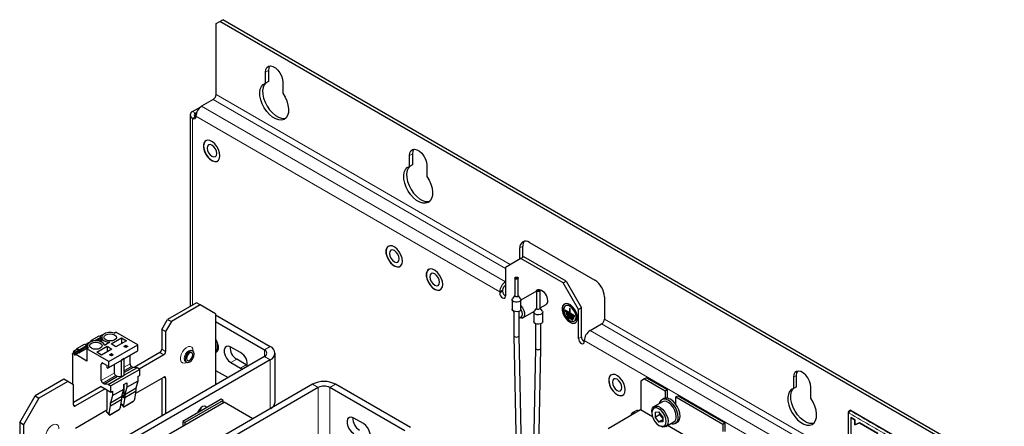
# Model space of a CAD drawing. Header units: millimetres. Extents: x 5 to 414, y 6 to 290.
# Tile 25 of 37: x 242 to 315, y 213 to 243. Entities that reach past the tile are written whole.
import ezdxf

# ---------------------------------------------------------------- set-up
doc = ezdxf.new("R2010")
doc.units = ezdxf.units.MM

msp = doc.modelspace()

# ---------------------------------------------------------------- linework, layer by layer
at = {"color": 7, "linetype": 'Continuous', "lineweight": 25}
for p, q in [((256.5887, 242.487), (256.8716, 242.6504)), ((256.5887, 237.2612), (256.5887, 242.487)), ((256.8716, 242.6504), (257.0837, 242.7728)), ((314.3593, 209.4634), (256.8716, 242.6504)), ((314.5715, 209.5858), (257.0837, 242.7728)), ((260.2303, 238.0985), (260.2303, 238.915)), ((260.4425, 239.0375), (260.4425, 238.2209)), ((260.4425, 238.2209), (260.2303, 238.0985)), ((261.5031, 238.1802), (261.5031, 237.3637)), ((254.8563, 236.016), (255.5184, 236.3982)), ((256.3766, 236.8937), (255.5281, 236.4039)), ((254.6806, 235.771), (254.6806, 221.6834)), ((255.0684, 235.8935), (255.1606, 235.9467)), ((254.8563, 235.5261), (254.8917, 235.5057)), ((255.0684, 235.6486), (255.1038, 235.6282)), ((255.1038, 235.6282), (255.1038, 235.669)), ((270.8369, 231.9754), (270.8369, 232.7919)), ((271.0491, 232.9144), (271.0491, 232.0979)), ((271.0491, 232.0979), (270.8369, 231.9754)), ((272.1097, 232.0572), (272.1097, 231.2406)), ((279.6758, 226.3829), (284.4841, 223.6071)), ((278.9686, 225.1583), (278.9686, 225.9746)), ((279.1808, 225.2808), (279.1808, 226.097)), ((279.0394, 225.1992), (277.908, 224.5458)), ((279.2515, 225.3216), (279.0394, 225.1992)), ((282.1506, 223.4031), (279.0394, 225.1992)), ((282.3628, 223.5255), (279.2515, 225.3216)), ((277.908, 224.5458), (277.908, 222.4228)), ((278.588, 223.7618), (278.588, 222.4553)), ((278.848, 222.4553), (278.848, 223.7618)), ((282.1506, 223.4031), (282.3628, 223.5255)), ((283.282, 221.4435), (282.1506, 223.4031)), ((282.3628, 223.5255), (283.4941, 221.5659)), ((277.4837, 222.7494), (277.4837, 222.6677)), ((277.6959, 222.8718), (277.6959, 222.7902)), ((280.188, 222.7993), (279.048, 222.1411)), ((280.188, 222.8381), (280.188, 221.5316)), ((280.448, 221.5316), (280.448, 222.8381)), ((255.1392, 221.9481), (253.0178, 220.7235)), ((255.422, 221.7848), (255.1392, 221.9481)), ((278.388, 222.1724), (278.388, 221.4755)), ((278.588, 222.4713), (278.4167, 222.2502)), ((279.0192, 222.2502), (278.848, 222.4713)), ((279.048, 221.4755), (279.048, 222.1724)), ((285.1912, 222.3824), (285.1912, 220.7493)), ((255.422, 221.7848), (253.3007, 220.5602)), ((256.5534, 221.1315), (255.422, 221.7848)), ((278.518, 221.3239), (278.518, 219.5307)), ((278.918, 219.5336), (278.918, 221.3239)), ((279.1838, 220.8339), (280.0041, 221.3075)), ((279.988, 221.2488), (279.988, 220.5518)), ((280.188, 221.5476), (280.0167, 221.3265)), ((280.448, 221.5637), (280.895, 221.8218)), ((280.6193, 221.3265), (280.448, 221.5476)), ((280.648, 220.5518), (280.648, 221.2488)), ((282.6102, 221.2189), (282.2921, 221.4025)), ((282.2921, 221.4025), (282.2921, 221.3209)), ((282.3203, 221.3372), (282.2921, 221.3209)), ((282.2921, 221.3209), (282.9992, 220.9127)), ((282.3203, 221.3862), (282.3203, 221.3372)), ((282.3203, 221.3372), (282.9992, 220.9453)), ((282.3489, 221.7369), (282.3206, 221.7205)), ((282.9284, 220.8719), (282.3628, 221.1984)), ((282.3628, 221.1984), (282.3628, 221.1168)), ((282.391, 221.1821), (282.391, 221.1331)), ((282.681, 221.5046), (282.6102, 221.5455)), ((282.6102, 221.5455), (282.6102, 221.2189)), ((282.6385, 221.2352), (282.6102, 221.2189)), ((282.6385, 221.5291), (282.6385, 221.2352)), ((282.681, 221.178), (282.681, 221.5046)), ((282.9992, 220.9943), (282.681, 221.178)), ((283.4941, 221.5659), (283.282, 221.4435)), ((283.282, 219.3205), (283.282, 221.4435)), ((283.4941, 219.4429), (283.4941, 221.5659)), ((252.5936, 219.9887), (253.0178, 220.7235)), ((253.3007, 220.5602), (252.8764, 219.8254)), ((253.0178, 220.7235), (253.3007, 220.5602)), ((256.5534, 221.1315), (256.5534, 215.9056)), ((256.5534, 221.049), (260.5839, 218.7223)), ((256.5534, 220.5592), (260.1596, 218.4773)), ((282.391, 221.1331), (282.3628, 221.1168)), ((282.3628, 221.1168), (282.9284, 220.7902)), ((282.391, 221.1331), (282.9284, 220.8229)), ((282.8577, 220.7494), (282.4335, 220.9943)), ((282.4335, 220.9943), (282.4335, 220.9126)), ((282.4618, 220.929), (282.4335, 220.9126)), ((282.4335, 220.9126), (282.8577, 220.6677)), ((282.4618, 220.978), (282.4618, 220.929)), ((282.4618, 220.929), (282.8577, 220.7004)), ((282.8577, 220.6677), (282.8577, 220.7494)), ((282.9284, 220.7902), (282.9284, 220.8719)), ((282.9706, 220.5947), (282.9989, 220.611)), ((282.9992, 220.9127), (282.9992, 220.9943)), ((249.0966, 219.7171), (249.1995, 219.7765)), ((250.8258, 218.8376), (249.1995, 219.7765)), ((252.8764, 219.8254), (252.5936, 219.9887)), ((252.5936, 219.9887), (252.5936, 218.5189)), ((252.8764, 219.8254), (252.8764, 218.3556)), ((280.118, 220.4002), (280.118, 218.6099)), ((280.518, 218.607), (280.518, 220.4002)), ((284.1305, 219.892), (284.9791, 220.3819)), ((247.4093, 219.1256), (246.9627, 218.8678)), ((247.361, 219.1244), (247.361, 219.0977)), ((247.9486, 219.487), (247.383, 219.1604)), ((248.2225, 219.595), (248.0234, 219.4801)), ((248.1105, 219.4062), (248.1069, 219.4107)), ((248.1388, 219.2375), (248.1388, 219.3333)), ((248.1657, 219.4013), (248.1582, 219.055)), ((248.7606, 219.0333), (248.3655, 218.8052)), ((248.8664, 218.9156), (249.6301, 219.3564)), ((249.9843, 219.1519), (249.2207, 218.7111)), ((249.6301, 219.3564), (249.9843, 219.1519)), ((249.6301, 219.3564), (249.6362, 218.951)), ((278.518, 219.5294), (279.0553, 193.859)), ((279.4553, 193.8646), (278.918, 219.5342)), ((283.7063, 219.0755), (283.7063, 219.1572)), ((246.0811, 218.2292), (246.0811, 218.3388)), ((246.3487, 218.5133), (246.1012, 218.3704)), ((246.1306, 218.3056), (246.1306, 218.2007)), ((246.1308, 218.3083), (246.1422, 218.3148)), ((246.1872, 218.0549), (246.1872, 218.2729)), ((246.3003, 218.5121), (246.3003, 218.4854)), ((246.888, 218.8747), (246.3223, 218.5481)), ((246.4805, 218.4719), (246.4842, 218.4673)), ((246.4842, 218.3919), (246.4842, 218.2986)), ((246.5407, 218.2497), (246.4983, 218.2741)), ((246.5124, 218.3944), (246.5124, 218.2986)), ((247.0498, 218.7939), (247.0462, 218.7984)), ((247.0781, 218.6252), (247.0781, 218.721)), ((247.0781, 218.5519), (247.181, 218.6112)), ((247.0781, 218.5519), (247.0781, 217.6537)), ((248.7045, 217.613), (247.0781, 218.5519)), ((247.105, 218.789), (247.1002, 218.5646)), ((247.8058, 218.3033), (248.5695, 218.7441)), ((248.16, 218.0988), (247.8058, 218.3033)), ((248.9237, 218.5396), (248.16, 218.0988)), ((248.5695, 218.7441), (248.9237, 218.5396)), ((248.5695, 218.7441), (248.5755, 218.3386)), ((248.7045, 217.613), (250.8258, 218.8376)), ((248.7045, 217.1884), (250.8258, 218.413)), ((249.2207, 218.7111), (248.8664, 218.9156)), ((249.8005, 218.7356), (249.9419, 218.8172)), ((249.9419, 218.6539), (249.8005, 218.7356)), ((249.8288, 217.8374), (250.7268, 218.3558)), ((249.9419, 218.8172), (250.0833, 218.7356)), ((249.9419, 218.8172), (249.9419, 218.6539)), ((250.0833, 218.7356), (249.9419, 218.6539)), ((252.4521, 218.2739), (250.5577, 217.1803)), ((250.7268, 218.3558), (250.8258, 218.413)), ((250.8258, 218.413), (250.8258, 218.8376)), ((254.8902, 218.3979), (254.8124, 218.4428)), ((256.6948, 218.5994), (256.6918, 218.6011)), ((256.761, 218.5663), (256.6948, 218.5994)), ((256.7005, 218.6711), (256.7612, 218.7178)), ((258.3918, 218.273), (257.6847, 218.6812)), ((280.118, 218.6106), (279.5807, 193.5614)), ((279.9807, 193.5556), (280.518, 218.6056)), ((260.1596, 217.9875), (242.3405, 207.7007)), ((260.5839, 217.7426), (242.7648, 207.4558)), ((246.0175, 218.1592), (246.0175, 215.9475)), ((246.0811, 218.2433), (246.0465, 218.2233)), ((246.1306, 218.2007), (246.1872, 218.2333)), ((246.1872, 218.0549), (246.1306, 218.2007)), ((246.2367, 218.249), (246.2367, 218.1558)), ((247.0781, 217.6537), (246.2508, 218.1313)), ((248.6055, 217.1312), (249.5601, 217.6823)), ((248.7045, 217.1884), (248.7045, 217.613)), ((248.7398, 218.1233), (248.8813, 218.2049)), ((248.8813, 218.0416), (248.7398, 218.1233)), ((248.8813, 218.2049), (249.0227, 218.1233)), ((248.8813, 218.2049), (248.8813, 218.0416)), ((249.0227, 218.1233), (248.8813, 218.0416)), ((249.5601, 217.6823), (249.6166, 217.715)), ((249.8288, 217.8374), (249.6166, 217.715)), ((249.6166, 216.4779), (249.6166, 217.715)), ((249.8288, 216.6004), (249.8288, 217.8374)), ((250.2601, 217.4494), (250.2601, 218.0864)), ((252.735, 218.1107), (250.9284, 217.0677)), ((254.3345, 217.6149), (254.4123, 217.57)), ((258.8161, 217.3748), (258.109, 217.783)), ((260.9353, 214.6396), (260.9353, 218.2324)), ((248.1388, 216.2248), (248.1388, 217.4333)), ((248.2519, 217.4986), (248.5631, 217.319)), ((248.5631, 217.1557), (248.5631, 217.319)), ((248.6055, 217.1312), (248.5631, 217.1557)), ((248.7045, 217.1884), (248.6055, 217.1312)), ((250.9672, 217.0453), (248.8459, 215.8207)), ((249.0934, 217.4129), (249.0934, 216.7759)), ((250.4864, 217.1882), (249.8288, 216.8085)), ((250.7751, 217.1562), (249.8288, 216.6099)), ((250.3733, 217.2535), (250.4864, 217.1882)), ((250.7751, 217.1562), (250.4864, 217.1882)), ((250.9672, 217.0453), (250.7751, 217.1562)), ((250.9672, 216.6003), (250.9672, 217.0453)), ((256.5534, 216.9664), (257.4721, 216.436)), ((257.6847, 217.5381), (258.3918, 217.1299)), ((258.8824, 217.3417), (258.8161, 217.3748)), ((245.3811, 216.3149), (243.2598, 215.0903)), ((245.6639, 216.1516), (243.5426, 214.927)), ((245.6639, 216.1516), (245.3811, 216.3149)), ((246.0882, 215.9066), (245.6639, 216.1516)), ((249.3197, 216.5146), (248.3651, 215.9636)), ((248.6538, 215.9316), (249.6084, 216.4827)), ((249.2065, 216.5799), (249.3197, 216.5146)), ((249.6084, 216.4827), (249.3197, 216.5146)), ((249.6084, 216.4827), (249.6166, 216.4779)), ((249.8288, 216.6004), (249.6166, 216.4779)), ((250.0197, 215.7267), (250.847, 216.2043)), ((250.6783, 215.2903), (252.735, 216.4776)), ((250.7056, 215.6765), (250.847, 216.2043)), ((250.847, 216.5309), (250.9672, 216.6003)), ((250.847, 216.2043), (250.847, 216.5309)), ((252.5936, 216.3959), (252.5936, 213.6197)), ((252.8764, 216.3959), (252.8764, 213.783)), ((288.1469, 216.3487), (287.8641, 216.1854)), ((287.8641, 216.1854), (287.8641, 214.0461)), ((288.2883, 216.4304), (288.1469, 216.3487)), ((288.1469, 216.3487), (289.6672, 215.4711)), ((288.2883, 216.4304), (289.8086, 215.5527)), ((299.1212, 216.4638), (299.1212, 215.6472)), ((299.3333, 215.7697), (299.3333, 216.5862)), ((263.6951, 215.9465), (245.8761, 205.6597)), ((246.0882, 214.4369), (246.0882, 215.9066)), ((248.1388, 215.7839), (246.0882, 214.6001)), ((248.4216, 215.6206), (246.2296, 214.3552)), ((264.1194, 215.7015), (246.3003, 205.4148)), ((248.1388, 215.7839), (248.8459, 215.3757)), ((248.3651, 215.9636), (248.2519, 216.0289)), ((248.6538, 215.9316), (248.3651, 215.9636)), ((248.556, 215.5431), (248.556, 214.0324)), ((248.6538, 215.9316), (248.8459, 215.8207)), ((248.8459, 215.3757), (248.8459, 215.8207)), ((248.8459, 215.3757), (248.9661, 215.4451)), ((248.9661, 215.1185), (249.7934, 215.5961)), ((248.9661, 215.4451), (248.9661, 215.1185)), ((249.652, 215.0682), (249.7934, 215.5961)), ((249.7864, 215.5697), (249.7864, 215.0524)), ((249.7934, 215.9227), (250.0197, 216.0533)), ((249.7934, 215.5961), (249.7934, 215.9227)), ((249.8146, 214.9469), (249.8146, 215.9349)), ((250.0197, 215.7267), (249.8783, 215.1989)), ((249.8783, 215.1989), (250.7056, 215.6765)), ((249.8783, 214.9755), (250.7056, 215.4531)), ((250.0197, 216.0533), (250.0197, 215.7267)), ((250.6108, 214.8872), (250.7056, 215.4531)), ((250.7056, 215.4531), (250.7056, 215.6765)), ((270.4834, 212.5176), (264.9679, 215.7015)), ((270.9076, 212.7625), (265.3922, 215.9465)), ((289.6672, 215.4711), (289.8086, 215.5527)), ((289.6672, 215.4711), (289.6672, 214.9282)), ((289.8086, 215.5527), (289.8086, 214.9295)), ((299.3333, 215.7697), (299.1212, 215.6472)), ((300.394, 214.9125), (300.394, 215.729)), ((242.1284, 213.1307), (243.2598, 215.0903)), ((243.5426, 214.927), (242.4112, 212.9674)), ((243.2598, 215.0903), (243.5426, 214.927)), ((248.9661, 215.1185), (248.8247, 214.5906)), ((248.8247, 214.5906), (249.652, 215.0682)), ((248.8247, 214.3672), (249.652, 214.8448)), ((249.5572, 214.279), (249.652, 214.8448)), ((249.652, 214.8448), (249.652, 215.0682)), ((249.6573, 215.088), (249.6732, 215.0285)), ((249.7864, 215.0524), (249.6663, 215.1217)), ((249.6732, 215.0285), (249.8146, 214.9469)), ((249.8783, 214.9755), (249.7835, 214.4096)), ((249.7864, 215.0524), (249.8146, 214.9469)), ((249.8052, 214.2815), (250.5181, 214.693)), ((249.8783, 215.1989), (249.8783, 214.9755)), ((250.6108, 214.8872), (250.5381, 214.7171)), ((256.9706, 214.8401), (254.1421, 213.2073)), ((257.112, 214.7585), (254.2836, 213.1256)), ((257.112, 214.7585), (256.9706, 214.8401)), ((257.112, 214.5951), (257.112, 214.7585)), ((289.4614, 214.6599), (288.8533, 214.3089)), ((289.5561, 214.8878), (289.4147, 214.8062)), ((290.445, 215.0221), (290.5864, 215.1037)), ((290.445, 214.4792), (290.445, 215.0221)), ((290.445, 215.0221), (293.9098, 213.0219)), ((290.5864, 215.1037), (294.0512, 213.1035)), ((242.9133, 206.3984), (257.1827, 214.636)), ((246.2296, 212.7221), (248.556, 214.0651)), ((248.4853, 214.0243), (248.4853, 214.0078)), ((248.4937, 213.9737), (248.5168, 213.9244)), ((248.5168, 213.9244), (248.7299, 213.8014)), ((248.5168, 213.9244), (248.6859, 213.7147)), ((248.5277, 214.0488), (248.556, 214.0324)), ((248.7299, 213.8014), (248.8247, 214.3672)), ((248.7516, 213.6733), (249.4645, 214.0848)), ((248.8247, 214.3672), (248.8247, 214.5906)), ((249.5572, 214.279), (249.4845, 214.1089)), ((249.5947, 214.5025), (249.7395, 214.3229)), ((249.7835, 214.4096), (249.5971, 214.5172)), ((249.8088, 214.2961), (249.7835, 214.4096)), ((259.3039, 213.4114), (257.1827, 214.636)), ((287.5226, 214.0006), (287.2398, 213.8373)), ((287.8499, 214.0542), (287.7226, 213.9807)), ((288.728, 213.5473), (287.8499, 214.0542)), ((288.6772, 213.9197), (288.6772, 213.8381)), ((303.2649, 214.0238), (303.221, 213.9985)), ((303.3649, 214.0139), (306.759, 212.0545)), ((248.7552, 213.6879), (248.7299, 213.8014)), ((254.2836, 213.1256), (254.1421, 213.2073)), ((254.1421, 213.2073), (254.1421, 212.8807)), ((267.4428, 213.048), (266.7357, 213.4562)), ((287.4398, 213.8175), (285.4599, 212.6745)), ((288.9247, 213.8838), (289.2076, 213.9091)), ((288.9247, 213.8838), (288.9247, 213.5066)), ((289.2783, 213.7107), (288.9247, 213.5066)), ((288.9247, 213.5066), (289.2076, 213.1548)), ((289.4904, 213.5572), (289.2076, 213.9091)), ((289.4904, 213.3181), (289.2076, 213.1548)), ((289.2783, 213.7107), (289.2783, 213.8211)), ((289.2783, 213.7107), (289.3513, 213.7303)), ((289.4904, 213.4468), (289.2783, 213.7107)), ((289.4904, 213.5572), (289.4904, 213.1801)), ((303.3374, 213.5064), (303.3402, 213.508)), ((303.6387, 213.3212), (303.3374, 213.5064)), ((303.3402, 213.508), (303.6416, 213.3229)), ((303.6263, 212.9658), (303.6387, 213.3212)), ((303.6416, 213.3229), (303.6292, 212.9674)), ((303.6387, 213.3212), (303.6416, 213.3229)), ((242.4112, 212.9674), (242.1284, 213.1307)), ((242.1284, 213.1307), (242.1284, 204.802)), ((242.4112, 212.9674), (242.4112, 207.7416)), ((254.2836, 213.1256), (254.2836, 212.9623)), ((289.2075, 212.9196), (289.2782, 212.8787)), ((289.4904, 213.1801), (289.2076, 213.1548)), ((289.7032, 212.8366), (290.3113, 213.1877)), ((292.9706, 211.0981), (289.8312, 212.9105)), ((290.4146, 213.0741), (290.556, 213.1557)), ((293.9098, 213.0219), (294.0512, 213.1035)), ((293.9098, 213.0219), (293.9098, 212.479)), ((294.0512, 213.1035), (294.0512, 212.4803)), ((303.9836, 213.1117), (303.6263, 212.9658)), ((303.6263, 212.9658), (303.6292, 212.9674)), ((303.6292, 212.9674), (303.9865, 213.1133)), ((303.9836, 213.1117), (303.9865, 213.1133)), ((305.3332, 212.3236), (303.9836, 213.1117)), ((303.9865, 213.1133), (305.336, 212.3253))]:
    msp.add_line(p, q, dxfattribs=at)
at = {"color": 7, "linetype": 'Continuous', "lineweight": 18}
for p, q in [((260.4425, 239.0375), (260.2303, 238.915)), ((278.2613, 224.7498), (256.5887, 237.2612)), ((255.5281, 236.4039), (277.908, 223.4842)), ((256.3766, 236.8937), (277.908, 224.4639)), ((255.0684, 235.8935), (254.8563, 236.016)), ((255.0684, 235.8935), (255.0684, 235.6486)), ((255.0684, 235.6486), (254.8563, 235.5261)), ((254.8563, 221.7848), (254.8563, 235.5261)), ((255.1038, 235.6282), (254.8917, 235.5057)), ((277.4837, 222.7494), (255.1038, 235.669)), ((271.0491, 232.9144), (270.8369, 232.7919)), ((279.1808, 226.097), (278.9686, 225.9746)), ((277.6959, 222.8718), (277.4837, 222.7494)), ((277.6959, 222.7902), (277.4837, 222.6677)), ((314.6422, 203.7476), (285.1912, 220.7493)), ((284.1305, 219.892), (313.5815, 202.8903)), ((284.9791, 220.3819), (314.4301, 203.3802)), ((247.3983, 219.1654), (247.9639, 219.4919)), ((247.6466, 219.1451), (248.1069, 219.4107)), ((248.1105, 219.4062), (247.6599, 219.1461)), ((248.1388, 219.3333), (247.8141, 219.1459)), ((247.9481, 219.1274), (248.1388, 219.2375)), ((248.161, 219.185), (248.0269, 219.1076)), ((248.1708, 219.4435), (248.1092, 219.4079)), ((248.1648, 219.3621), (248.1377, 219.3465)), ((248.1388, 219.2538), (248.1628, 219.2677)), ((248.1621, 219.2346), (248.1413, 219.2226)), ((283.4941, 219.4429), (283.282, 219.3205)), ((313.1573, 202.1555), (283.7063, 219.1572)), ((246.1468, 218.3149), (246.1306, 218.3056)), ((246.4618, 218.4569), (246.2143, 218.314)), ((246.4842, 218.3919), (246.2367, 218.249)), ((246.2367, 218.1558), (246.4842, 218.2986)), ((246.4983, 218.2741), (246.2508, 218.1313)), ((246.3376, 218.5531), (246.9033, 218.8796)), ((246.4805, 218.4719), (247.0462, 218.7984)), ((247.0498, 218.7939), (246.4842, 218.4673)), ((247.0781, 218.721), (246.5124, 218.3944)), ((246.5124, 218.2986), (247.0781, 218.6252)), ((247.1004, 218.5727), (246.5407, 218.2497)), ((247.1101, 218.8312), (247.0485, 218.7956)), ((247.1042, 218.7498), (247.0771, 218.7342)), ((247.0781, 218.6415), (247.1021, 218.6554)), ((247.1014, 218.6223), (247.0806, 218.6103)), ((252.735, 218.1107), (252.4521, 218.2739)), ((252.5936, 218.5189), (252.8764, 218.3556)), ((256.6948, 218.5994), (256.6916, 218.5975)), ((260.1596, 218.4773), (260.5839, 218.7223)), ((260.1596, 218.4773), (260.1596, 217.9875)), ((258.109, 217.783), (257.6847, 217.5381)), ((260.5839, 217.7426), (260.1596, 217.9875)), ((260.5839, 217.7426), (260.5839, 214.1504)), ((248.1388, 217.4333), (248.2519, 217.4986)), ((250.2601, 217.4494), (249.8288, 217.2004)), ((250.3733, 217.2535), (249.8288, 216.9392)), ((258.8161, 217.3748), (258.3918, 217.1299)), ((249.0934, 216.7759), (248.1388, 216.2248)), ((249.2065, 216.5799), (248.2519, 216.0289)), ((252.8764, 216.3959), (252.735, 216.4776)), ((299.3333, 216.5862), (299.1212, 216.4638)), ((264.1194, 215.7015), (263.6951, 215.9465)), ((264.1194, 212.1088), (264.1194, 215.7015)), ((265.3922, 215.9465), (264.9679, 215.7015)), ((264.9679, 212.1088), (264.9679, 215.7015)), ((250.5381, 214.7171), (249.8088, 214.2961)), ((246.0882, 214.4368), (246.2296, 214.3552)), ((249.4845, 214.1089), (248.7552, 213.6879)), ((287.4398, 213.8175), (287.7226, 213.9807)), ((303.3649, 214.0139), (303.3208, 213.9884))]:
    msp.add_line(p, q, dxfattribs=at)
at = {"color": 7, "linetype": 'Continuous', "lineweight": 25, "flags": 128}
for points in [[(260.2303, 238.915), (260.2561, 239.1072), (260.3313, 239.254), (260.45, 239.3436), (260.6023, 239.3687), (260.7761, 239.3273), (260.9573, 239.2227), (261.1311, 239.0635), (261.2835, 238.8624), (261.4021, 238.6359), (261.4773, 238.4022), (261.5031, 238.1802)], [(260.5355, 239.3663), (260.4682, 239.2296), (260.4425, 239.0375)], [(261.5031, 237.3637), (261.671, 237.0853), (261.8011, 236.7913), (261.8873, 236.4953), (261.9256, 236.2114), (261.914, 235.9529), (261.8533, 235.7319), (261.7461, 235.5588), (261.5976, 235.4417), (261.4148, 235.3862), (261.2062, 235.3949), (260.9817, 235.4673), (260.7517, 235.6), (260.5272, 235.7869), (260.3186, 236.019), (260.1358, 236.2856), (259.9873, 236.5741), (259.8802, 236.8709), (259.8194, 237.1621), (259.8079, 237.434), (259.8461, 237.6737), (259.9323, 237.8702), (260.0624, 238.014), (260.2303, 238.0985)], [(260.2304, 238.0985), (260.1444, 237.9926), (260.0582, 237.7962), (260.02, 237.5564), (260.0315, 237.2846), (260.0923, 236.9934), (260.1994, 236.6966), (260.3479, 236.4081), (260.5307, 236.1415), (260.7393, 235.9093), (260.9639, 235.7225), (261.1938, 235.5897), (261.4184, 235.5173), (261.627, 235.5087), (261.7152, 235.5264)], [(256.8786, 232.7664), (256.8516, 232.989), (256.773, 233.223), (256.6497, 233.4476), (256.4927, 233.6429), (256.316, 233.7915), (256.1352, 233.8802), (255.9665, 233.9011), (255.8247, 233.8524), (255.7226, 233.7384), (255.6692, 233.5693), (255.6692, 233.3599), (255.7226, 233.1291), (255.8247, 232.8972), (255.9665, 232.6848), (256.1352, 232.511), (256.316, 232.391), (256.4927, 232.3355), (256.6497, 232.3496), (256.773, 232.4318), (256.8516, 232.575), (256.8786, 232.7664)], [(255.8529, 233.8833), (255.7823, 233.8264), (255.7038, 233.6904), (255.6727, 233.5089), (255.6915, 233.2966), (255.7587, 233.0706), (255.8689, 232.8492), (256.0131, 232.6504), (256.1797, 232.4904), (256.3551, 232.382), (256.5251, 232.334), (256.676, 232.3504), (256.7249, 232.3729)], [(256.1535, 233.5834), (256.0388, 233.561), (255.9622, 233.4728), (255.9354, 233.332), (255.9623, 233.1602), (256.039, 232.9835), (256.1537, 232.8289), (256.289, 232.7197), (256.4243, 232.6728), (256.539, 232.6951), (256.6156, 232.7834), (256.6425, 232.9241), (256.6155, 233.0959), (256.5388, 233.2726), (256.4241, 233.4273), (256.2888, 233.5364), (256.1535, 233.5834)], [(270.8369, 232.7919), (270.8627, 232.9841), (270.9379, 233.1309), (271.0566, 233.2205), (271.2089, 233.2456), (271.3827, 233.2042), (271.5639, 233.0997), (271.7377, 232.9404), (271.8901, 232.7394), (272.0087, 232.5128), (272.0839, 232.2791), (272.1097, 232.0572)], [(271.1421, 233.2433), (271.0748, 233.1066), (271.0491, 232.9144)], [(272.1097, 231.2406), (272.2776, 230.9623), (272.4077, 230.6682), (272.4939, 230.3723), (272.5322, 230.0884), (272.5206, 229.8298), (272.4599, 229.6088), (272.3527, 229.4357), (272.2043, 229.3187), (272.0214, 229.2631), (271.8128, 229.2718), (271.5883, 229.3442), (271.3583, 229.4769), (271.1338, 229.6638), (270.9252, 229.896), (270.7424, 230.1626), (270.5939, 230.4511), (270.4868, 230.7479), (270.426, 231.039), (270.4145, 231.3109), (270.4527, 231.5507), (270.5389, 231.7471), (270.669, 231.8909), (270.8369, 231.9754)], [(270.837, 231.9755), (270.751, 231.8696), (270.6648, 231.6731), (270.6266, 231.4334), (270.6381, 231.1615), (270.6989, 230.8703), (270.806, 230.5735), (270.9545, 230.285), (271.1373, 230.0184), (271.3459, 229.7863), (271.5705, 229.5994), (271.8004, 229.4667), (272.025, 229.3943), (272.2336, 229.3856), (272.3218, 229.4034)], [(270.3137, 225.0105), (270.2866, 225.2331), (270.208, 225.4671), (270.0847, 225.6917), (269.9277, 225.887), (269.751, 226.0356), (269.5702, 226.1243), (269.4015, 226.1453), (269.2598, 226.0966), (269.1577, 225.9826), (269.1042, 225.8134), (269.1042, 225.6041), (269.1577, 225.3732), (269.2598, 225.1413), (269.4015, 224.929), (269.5702, 224.7551), (269.751, 224.6351), (269.9277, 224.5796), (270.0847, 224.5937), (270.208, 224.676), (270.2866, 224.8191), (270.3137, 225.0105)], [(269.288, 226.1274), (269.2173, 226.0705), (269.1388, 225.9346), (269.1077, 225.7531), (269.1266, 225.5407), (269.1938, 225.3147), (269.304, 225.0933), (269.4482, 224.8946), (269.6147, 224.7345), (269.7901, 224.6261), (269.9601, 224.5781), (270.111, 224.5945), (270.1599, 224.617)], [(269.5885, 225.8275), (269.4738, 225.8052), (269.3972, 225.7169), (269.3704, 225.5761), (269.3973, 225.4043), (269.474, 225.2277), (269.5888, 225.073), (269.7241, 224.9638), (269.8594, 224.9169), (269.974, 224.9392), (270.0506, 225.0275), (270.0775, 225.1683), (270.0505, 225.3401), (269.9738, 225.5167), (269.8591, 225.6714), (269.7238, 225.7805), (269.5885, 225.8275)], [(273.2835, 223.2961), (273.2565, 223.5187), (273.1778, 223.7526), (273.0546, 223.9773), (272.8976, 224.1726), (272.7208, 224.3212), (272.5401, 224.4099), (272.3713, 224.4308), (272.2296, 224.3821), (272.1275, 224.2681), (272.0741, 224.0989), (272.0741, 223.8896), (272.1275, 223.6587), (272.2296, 223.4268), (272.3713, 223.2145), (272.5401, 223.0406), (272.7208, 222.9206), (272.8976, 222.8652), (273.0546, 222.8792), (273.1778, 222.9615), (273.2565, 223.1047), (273.2835, 223.2961)], [(272.2578, 224.4129), (272.1872, 224.3561), (272.1087, 224.2201), (272.0776, 224.0386), (272.0964, 223.8262), (272.1636, 223.6002), (272.2738, 223.3789), (272.418, 223.1801), (272.5845, 223.02), (272.7599, 222.9116), (272.93, 222.8637), (273.0809, 222.88), (273.1297, 222.9025)], [(272.5584, 224.1131), (272.4437, 224.0907), (272.3671, 224.0024), (272.3402, 223.8617), (272.3672, 223.6899), (272.4439, 223.5132), (272.5586, 223.3585), (272.6939, 223.2494), (272.8292, 223.2024), (272.9439, 223.2248), (273.0205, 223.3131), (273.0473, 223.4538), (273.0204, 223.6256), (272.9437, 223.8023), (272.829, 223.957), (272.6936, 224.0661), (272.5584, 224.1131)], [(278.8228, 223.7174), (278.7854, 223.6976), (278.7377, 223.6876), (278.687, 223.6889), (278.6411, 223.7013), (278.6068, 223.7229), (278.5895, 223.7504), (278.5917, 223.7796), (278.6131, 223.8062), (278.6506, 223.8259), (278.6982, 223.836), (278.7489, 223.8347), (278.7949, 223.8223), (278.8291, 223.8007), (278.8465, 223.7732), (278.8442, 223.7439), (278.8228, 223.7174)], [(278.7905, 223.731), (278.7646, 223.7173), (278.7316, 223.7104), (278.6965, 223.7113), (278.6647, 223.7199), (278.641, 223.7348), (278.629, 223.7539), (278.6305, 223.7741), (278.6454, 223.7925), (278.6713, 223.8062), (278.7043, 223.8131), (278.7394, 223.8122), (278.7712, 223.8037), (278.7949, 223.7887), (278.8069, 223.7697), (278.8054, 223.7494), (278.7905, 223.731)], [(277.4837, 222.6677), (277.4999, 222.5647), (277.5459, 222.4586), (277.6147, 222.3658), (277.6959, 222.3003), (277.777, 222.2721), (277.8459, 222.2855), (277.8918, 222.3384), (277.908, 222.4228)], [(280.4428, 222.8171), (280.4194, 222.7912), (280.3806, 222.7723), (280.3323, 222.7635), (280.2817, 222.766), (280.2367, 222.7795), (280.2041, 222.8019), (280.1888, 222.8299), (280.1932, 222.859), (280.2166, 222.885), (280.2554, 222.9039), (280.3038, 222.9127), (280.3543, 222.9102), (280.3993, 222.8967), (280.4319, 222.8742), (280.4472, 222.8463), (280.4428, 222.8171)], [(280.4044, 222.8236), (280.3882, 222.8056), (280.3614, 222.7926), (280.3279, 222.7864), (280.2929, 222.7882), (280.2617, 222.7975), (280.2391, 222.8131), (280.2285, 222.8324), (280.2316, 222.8526), (280.2478, 222.8706), (280.2747, 222.8836), (280.3081, 222.8897), (280.3431, 222.888), (280.3743, 222.8786), (280.3969, 222.8631), (280.4075, 222.8438), (280.4044, 222.8236)], [(278.984, 222.0598), (278.8891, 222.0096), (278.7681, 221.9842), (278.6394, 221.9874), (278.5227, 222.0189), (278.4358, 222.0737), (278.3918, 222.1435), (278.3974, 222.2178), (278.4167, 222.2502)], [(278.8228, 222.4109), (278.7854, 222.3911), (278.7377, 222.3811), (278.687, 222.3824), (278.6411, 222.3948), (278.6068, 222.4164), (278.5895, 222.4439), (278.588, 222.4553)], [(278.848, 222.4553), (278.8442, 222.4374), (278.8228, 222.4109)], [(279.0192, 222.2502), (279.0441, 222.2014), (279.0385, 222.1271), (278.984, 222.0598)], [(278.984, 221.3628), (278.8891, 221.3126), (278.7681, 221.2872), (278.6394, 221.2904), (278.5227, 221.3219), (278.4358, 221.3767), (278.3918, 221.4465), (278.388, 221.4755)], [(278.518, 221.2469), (278.4854, 221.3356), (278.4837, 221.3413)], [(279.048, 221.7105), (279.1565, 221.5714), (279.2512, 221.3864), (279.3016, 221.1974), (279.3016, 221.0273), (279.2512, 220.8965), (279.1565, 220.8208), (279.0289, 220.8094), (278.918, 220.8455)], [(279.0417, 221.4384), (279.1125, 221.2735), (279.1384, 221.1086), (279.1125, 220.9736), (279.0389, 220.8889), (278.9288, 220.8675), (278.918, 220.8688)], [(279.048, 221.4755), (279.0385, 221.4301), (278.984, 221.3628)], [(280.6349, 221.1956), (280.5755, 221.1296), (280.4769, 221.0818), (280.3542, 221.0594), (280.2259, 221.0658), (280.1116, 221.1001), (280.0288, 221.157), (279.99, 221.2279), (280.0011, 221.3019), (280.0167, 221.3265)], [(280.448, 221.5316), (280.4428, 221.5107), (280.4194, 221.4847), (280.3806, 221.4659), (280.3323, 221.457), (280.2817, 221.4596), (280.2367, 221.4731), (280.2041, 221.4955), (280.1888, 221.5234), (280.188, 221.5316)], [(280.6193, 221.3265), (280.646, 221.2696), (280.6349, 221.1956)], [(283.2113, 220.8311), (283.1862, 221.0381), (283.113, 221.2558), (282.9983, 221.4647), (282.8523, 221.6464), (282.6879, 221.7846), (282.5197, 221.8671), (282.3628, 221.8866), (282.2309, 221.8413), (282.1359, 221.7353), (282.0862, 221.5779), (282.0862, 221.3832), (282.1359, 221.1684), (282.2309, 220.9527), (282.3628, 220.7552), (282.5197, 220.5934), (282.6879, 220.4818), (282.8523, 220.4302), (282.9983, 220.4433), (283.113, 220.5198), (283.1862, 220.653), (283.2113, 220.8311)], [(282.26, 221.8582), (282.2592, 221.8576), (282.1642, 221.7516), (282.1145, 221.5942), (282.1145, 221.3995), (282.1642, 221.1847), (282.2592, 220.969), (282.391, 220.7715), (282.548, 220.6098), (282.7162, 220.4981), (282.8806, 220.4466), (283.0266, 220.4596), (283.0595, 220.4734)], [(283.1052, 220.8923), (283.0803, 221.079), (283.0083, 221.2742), (282.897, 221.4568), (282.7584, 221.607), (282.6076, 221.7085), (282.461, 221.7502), (282.3343, 221.7278), (282.2414, 221.6436), (282.1923, 221.5067), (282.1923, 221.332), (282.2414, 221.1384), (282.3343, 220.9468), (282.461, 220.7781), (282.6076, 220.6506), (282.7584, 220.578), (282.897, 220.5682), (283.0083, 220.6222), (283.0803, 220.7343), (283.1052, 220.8923)], [(283.1335, 220.9086), (283.1086, 221.0953), (283.0366, 221.2906), (282.9253, 221.4731), (282.7867, 221.6233), (282.6359, 221.7248), (282.4893, 221.7666), (282.3626, 221.7441), (282.3489, 221.7369)], [(280.648, 220.5518), (280.6349, 220.4986), (280.5755, 220.4326), (280.4769, 220.3848), (280.3542, 220.3624), (280.2259, 220.3688), (280.1116, 220.4031), (280.0288, 220.46), (279.99, 220.5309), (279.988, 220.5518)], [(249.0966, 219.7171), (248.8831, 219.7575), (248.6587, 219.7522), (248.4516, 219.7018), (248.2884, 219.6127), (248.1895, 219.4962), (248.1677, 219.3671), (248.2256, 219.2418), (248.3559, 219.1362), (248.5421, 219.0636), (248.7606, 219.0333)], [(248.3655, 218.8052), (248.313, 218.9313), (248.1873, 219.0388), (248.0043, 219.1141), (247.7872, 219.1475), (247.5636, 219.1349), (247.3618, 219.0778), (247.2075, 218.9836), (247.1202, 218.8641), (247.1109, 218.7345), (247.181, 218.6112)], [(247.4105, 218.9723), (247.5597, 219.0299), (247.7357, 219.0501), (247.9118, 219.0299), (248.061, 218.9723), (248.1607, 218.8862), (248.1957, 218.7845), (248.1607, 218.6829), (248.061, 218.5968), (247.9118, 218.5392), (247.7357, 218.519), (247.5597, 218.5392), (247.4105, 218.5968), (247.3108, 218.6829), (247.2757, 218.7845), (247.3108, 218.8862), (247.4105, 218.9723)], [(248.4711, 219.5846), (248.6204, 219.6422), (248.7964, 219.6624), (248.9724, 219.6422), (249.1217, 219.5846), (249.2214, 219.4985), (249.2564, 219.3969), (249.2214, 219.2952), (249.1217, 219.2091), (248.9724, 219.1515), (248.7964, 219.1313), (248.6204, 219.1515), (248.4711, 219.2091), (248.3714, 219.2952), (248.3364, 219.3969), (248.3714, 219.4985), (248.4711, 219.5846)], [(256.6205, 218.3198), (256.6992, 218.3928), (256.758, 218.5454), (256.758, 218.7439), (256.6992, 218.9644), (256.6182, 219.1322)], [(283.282, 219.3205), (283.2981, 219.2174), (283.3441, 219.1114), (283.413, 219.0185), (283.4941, 218.953), (283.5753, 218.9248), (283.6441, 218.9382), (283.6901, 218.9911), (283.7063, 219.0755)], [(246.0816, 218.3467), (246.0908, 218.3619), (246.1038, 218.3718), (246.12, 218.376), (246.1384, 218.3742), (246.1581, 218.3666), (246.178, 218.3535), (246.1971, 218.3357), (246.2143, 218.314)], [(246.1308, 218.3083), (246.1353, 218.3124), (246.1409, 218.3146), (246.1475, 218.3148), (246.1546, 218.313), (246.1619, 218.3092), (246.1692, 218.3037), (246.176, 218.2966), (246.1821, 218.2883)], [(246.4618, 218.4569), (246.4446, 218.4785), (246.4255, 218.4964), (246.4056, 218.5095), (246.3859, 218.5171), (246.3675, 218.5188), (246.3513, 218.5147), (246.3487, 218.5133)], [(254.9892, 218.1791), (254.9635, 218.3136), (254.8902, 218.3979), (254.7806, 218.4192), (254.6512, 218.3743), (254.5219, 218.2699), (254.4122, 218.122), (254.339, 217.9531), (254.3133, 217.7888), (254.339, 217.6543), (254.4122, 217.57), (254.5219, 217.5487), (254.6512, 217.5937), (254.7806, 217.698), (254.8902, 217.8459), (254.9635, 218.0149), (254.9892, 218.1791)], [(254.8846, 218.1187), (254.8668, 218.2115), (254.8162, 218.2697), (254.7405, 218.2845), (254.6512, 218.2534), (254.5619, 218.1814), (254.4862, 218.0792), (254.4357, 217.9626), (254.4179, 217.8493), (254.4357, 217.7564), (254.4862, 217.6982), (254.5619, 217.6835), (254.6512, 217.7145), (254.7405, 217.7866), (254.8162, 217.8887), (254.8668, 218.0053), (254.8846, 218.1187)], [(257.6847, 218.6812), (257.5154, 218.7445), (257.3666, 218.7312), (257.2561, 218.6429), (257.1973, 218.4903), (257.1973, 218.2918), (257.2561, 218.0713), (257.3666, 217.8555), (257.5154, 217.6703), (257.6847, 217.5381)], [(246.0175, 218.1592), (246.0186, 218.1757), (246.0219, 218.1906), (246.0274, 218.2034), (246.0349, 218.2139), (246.0443, 218.222), (246.0553, 218.2272), (246.0676, 218.2297), (246.0811, 218.2292)], [(258.3918, 217.1299), (258.5611, 217.0666), (258.5637, 217.0662)], [(300.394, 215.729), (300.3682, 215.9509), (300.293, 216.1846), (300.1743, 216.4112), (300.022, 216.6122), (299.8482, 216.7715), (299.667, 216.8761), (299.4932, 216.9175), (299.3408, 216.8924), (299.2222, 216.8028), (299.147, 216.6559), (299.1212, 216.4638)], [(299.3333, 216.5862), (299.3591, 216.7784), (299.4264, 216.9151)], [(286.7185, 215.5402), (286.6915, 215.7628), (286.6129, 215.9968), (286.4896, 216.2214), (286.3326, 216.4167), (286.1559, 216.5653), (285.9751, 216.654), (285.8064, 216.6749), (285.6647, 216.6262), (285.5625, 216.5122), (285.5091, 216.343), (285.5091, 216.1337), (285.5625, 215.9029), (285.6647, 215.671), (285.8064, 215.4586), (285.9751, 215.2847), (286.1559, 215.1648), (286.3326, 215.1093), (286.4896, 215.1233), (286.6129, 215.2056), (286.6915, 215.3488), (286.7185, 215.5402)], [(285.6928, 216.6571), (285.6222, 216.6002), (285.5437, 216.4642), (285.5126, 216.2827), (285.5314, 216.0704), (285.5987, 215.8444), (285.7088, 215.623), (285.853, 215.4242), (286.0196, 215.2642), (286.195, 215.1558), (286.365, 215.1078), (286.5159, 215.1242), (286.5648, 215.1467)], [(285.9934, 216.3572), (285.8787, 216.3348), (285.8021, 216.2465), (285.7753, 216.1058), (285.8022, 215.934), (285.8789, 215.7573), (285.9936, 215.6026), (286.129, 215.4935), (286.2642, 215.4466), (286.3789, 215.4689), (286.4555, 215.5572), (286.4824, 215.6979), (286.4554, 215.8697), (286.3787, 216.0464), (286.264, 216.2011), (286.1287, 216.3102), (285.9934, 216.3572)], [(299.1212, 215.6472), (298.9533, 215.5628), (298.8232, 215.4189), (298.737, 215.2225), (298.6987, 214.9827), (298.7103, 214.7109), (298.771, 214.4197), (298.8782, 214.1229), (299.0267, 213.8344), (299.2095, 213.5678), (299.4181, 213.3356), (299.6426, 213.1488), (299.8726, 213.016), (300.0971, 212.9436), (300.3057, 212.935), (300.4885, 212.9905), (300.637, 213.1076), (300.7441, 213.2807), (300.8049, 213.5017), (300.8164, 213.7602), (300.7782, 214.0441), (300.692, 214.3401), (300.5619, 214.6341), (300.394, 214.9125)], [(300.6061, 213.0752), (300.5178, 213.0574), (300.3092, 213.0661), (300.0847, 213.1385), (299.8547, 213.2712), (299.6302, 213.4581), (299.4216, 213.6903), (299.2388, 213.9569), (299.0903, 214.2454), (298.9832, 214.5422), (298.9224, 214.8333), (298.9109, 215.1052), (298.9491, 215.345), (299.0353, 215.5414), (299.1213, 215.6473)], [(290.6214, 213.5048), (290.6015, 213.7375), (290.5308, 213.9851), (290.4143, 214.2295), (290.2608, 214.4523), (290.0816, 214.6372), (289.89, 214.7704), (289.7003, 214.842), (289.5264, 214.8467), (289.3814, 214.7842), (289.2759, 214.6591), (289.2263, 214.5242)], [(290.4874, 213.5768), (290.4607, 213.7968), (290.383, 214.0281), (290.2611, 214.2501), (290.106, 214.4431), (289.9313, 214.59), (289.7526, 214.6777), (289.5859, 214.6984), (289.4614, 214.6599)], [(290.7628, 213.5865), (290.743, 213.8191), (290.6722, 214.0668), (290.5557, 214.3111), (290.4022, 214.534), (290.223, 214.7189), (290.0314, 214.852), (289.8417, 214.9236), (289.6679, 214.9284), (289.5561, 214.8878)], [(255.9028, 214.2237), (255.8351, 214.3074), (255.7273, 214.3392), (255.5973, 214.3068), (255.4628, 214.2148), (255.3418, 214.0754), (255.2508, 213.9075), (255.224, 213.8318)], [(288.6772, 213.9197), (288.6839, 214.0193), (288.7367, 214.1865), (288.8377, 214.2992), (288.9777, 214.3473), (289.1445, 214.3266), (289.3232, 214.2389), (289.4979, 214.0921), (289.653, 213.899), (289.7749, 213.677), (289.8526, 213.4458), (289.8793, 213.2258), (289.8793, 213.2258)], [(289.7379, 213.2258), (289.7119, 213.43), (289.6366, 213.6442), (289.5193, 213.8474), (289.3714, 214.0198), (289.2076, 214.1443), (289.0437, 214.209), (288.8958, 214.2073), (288.7785, 214.1396), (288.7032, 214.0123), (288.6772, 213.8381), (288.7032, 213.6338), (288.7785, 213.4196), (288.8958, 213.2164), (289.0437, 213.0441), (289.2076, 212.9195), (289.3714, 212.8549), (289.5193, 212.8565), (289.6366, 212.9243), (289.7119, 213.0515), (289.7379, 213.2258)], [(266.7357, 213.4562), (266.5664, 213.5195), (266.4175, 213.5062), (266.307, 213.4179), (266.2482, 213.2653), (266.2482, 213.0668), (266.307, 212.8463), (266.4175, 212.6305), (266.5664, 212.4453), (266.7357, 212.3131)], [(289.8793, 213.2258), (289.8526, 213.0366), (289.7749, 212.8951), (289.653, 212.8138), (289.4979, 212.7999), (289.3232, 212.8547), (289.2782, 212.8787)], [(267.4428, 211.9049), (267.6121, 211.8416), (267.761, 211.8549), (267.8715, 211.9432), (267.9303, 212.0958), (267.9303, 212.2943), (267.8715, 212.5148), (267.761, 212.7306), (267.6121, 212.9158), (267.4428, 213.048)]]:
    msp.add_lwpolyline(points, dxfattribs=at)
at = {"color": 7, "linetype": 'Continuous', "lineweight": 18, "flags": 128}
for points in [[(254.9115, 218.3873), (254.8855, 218.552), (254.8104, 218.6689), (254.6943, 218.7253), (254.5497, 218.7151), (254.3925, 218.6394), (254.2395, 218.5063), (254.1073, 218.3304), (254.0104, 218.1306), (253.9592, 217.9286), (253.9592, 217.7464), (254.0104, 217.6036), (254.1073, 217.5157), (254.2395, 217.4923), (254.3925, 217.5359), (254.4356, 217.5589)], [(254.8132, 218.4424), (254.8125, 218.4428), (254.7028, 218.4641), (254.5735, 218.4192), (254.4441, 218.3148), (254.3345, 218.1669), (254.2612, 217.998), (254.2355, 217.8337), (254.2612, 217.6992), (254.3342, 217.615)], [(244.0531, 212.1189), (244.0791, 212.3136), (244.1542, 212.5173), (244.2703, 212.7077), (244.4149, 212.8644), (244.5721, 212.9702), (244.7251, 213.0138), (244.8573, 212.9904), (244.9542, 212.9025), (245.0054, 212.7598), (245.012, 212.6684)]]:
    msp.add_lwpolyline(points, dxfattribs=at)
at = {"color": 7, "linetype": 'Continuous', "lineweight": 25}
for centre, radius, start, end in [((256.1282, 237.2821), 0.461, 302.605478, 357.394522), ((256.0249, 235.6271), 0.9221, 122.605478, 177.394522), ((254.9493, 235.771), 0.262, 110.783421, 249.216579), ((255.1149, 235.771), 0.131, 110.783421, 249.216579), ((254.9745, 235.6072), 0.131, 230.796715, 9.214037), ((279.3997, 226.0445), 0.4367, 50.796715, 189.214037), ((279.7669, 226.1274), 0.5869, 143.807568, 182.965287), ((278.4049, 222.7075), 0.9221, 122.605478, 177.394522), ((283.656, 222.3125), 1.5368, 2.605478, 57.394522), ((278.1564, 222.8509), 0.461, 122.605478, 177.394522), ((278.1564, 222.8111), 0.461, 182.605478, 237.394522), ((280.2201, 222.1148), 0.7994, 358.685203, 75.48221), ((280.7361, 222.0591), 0.2856, 303.793566, 7.518614), ((282.8233, 220.8697), 0.3127, 304.165628, 7.146553), ((284.7306, 220.7703), 0.461, 302.605478, 357.394522), ((284.6274, 219.1153), 0.9221, 122.605478, 177.394522), ((247.4053, 219.1216), 0.0444, 99.079889, 176.384989), ((247.4004, 219.018), 0.1474, 45.52239, 90.816769), ((247.435, 219.0679), 0.0631, 50.013667, 114.054364), ((247.968, 219.4531), 0.039, 96.030472, 119.817984), ((247.9564, 219.3123), 0.1798, 33.198579, 87.60249), ((248.0161, 219.3277), 0.1228, 2.639287, 39.772072), ((248.2014, 219.2407), 0.0627, 182.955123, 230.090251), ((248.2466, 219.5476), 0.0532, 65.812941, 116.989604), ((255.592, 218.7628), 1.1034, 330.602008, 29.397992), ((283.9547, 219.4639), 0.461, 182.605478, 237.394522), ((246.1496, 218.339), 0.0685, 173.481765, 180.106391), ((246.1471, 218.3056), 0.0164, 170.725855, 180.214149), ((246.1576, 218.2718), 0.0296, 2.21361, 34.050857), ((246.117, 218.2441), 0.1198, 2.347742, 35.678727), ((246.3446, 218.5093), 0.0444, 99.079889, 176.384989), ((246.3301, 218.3734), 0.1798, 33.198579, 87.60249), ((246.3644, 218.387), 0.1198, 2.347742, 35.678727), ((246.3898, 218.3888), 0.1228, 2.639287, 39.772072), ((246.5149, 218.3), 0.0307, 182.605478, 237.394522), ((246.5739, 218.3014), 0.0615, 182.605478, 237.394522), ((246.9074, 218.8408), 0.039, 96.030472, 119.817984), ((246.8958, 218.7), 0.1798, 33.198579, 87.60249), ((246.9555, 218.7154), 0.1228, 2.639287, 39.772072), ((247.1408, 218.6284), 0.0627, 182.955123, 230.090251), ((252.2865, 218.5329), 0.3074, 302.605478, 357.394522), ((252.5694, 218.3696), 0.3074, 302.605478, 357.394522), ((258.6499, 218.6627), 1.0327, 177.135482, 238.413783), ((257.9279, 217.4428), 0.951, 347.374084, 60.804496), ((260.0667, 218.2324), 0.262, 290.783421, 69.216579), ((260.398, 218.2324), 0.5239, 290.783421, 69.216579), ((246.2674, 218.1572), 0.0307, 182.605478, 237.394522), ((248.2078, 217.4445), 0.0699, 50.796715, 189.214037), ((250.5057, 217.4606), 0.2459, 182.605478, 237.394522), ((248.3844, 216.236), 0.2459, 182.605478, 237.394522), ((249.339, 216.7871), 0.2459, 182.605478, 237.394522), ((252.7902, 216.4099), 0.0873, 350.785963, 129.203285), ((264.5437, 214.3088), 1.8444, 62.609672, 117.390328), ((264.5437, 214.8827), 0.9222, 62.609672, 117.390328), ((246.1744, 214.4229), 0.0873, 170.785963, 309.203285), ((248.5674, 214.01), 0.0822, 181.48964, 206.156666), ((254.6772, 214.3778), 0.8347, 326.619457, 351.009965), ((260.3458, 214.6956), 0.5922, 296.780904, 354.574273), ((287.6055, 213.8172), 0.2012, 54.382423, 114.307119), ((303.3063, 213.9321), 0.1006, 54.382423, 114.307119), ((267.7009, 213.4377), 1.0327, 177.135482, 238.413783), ((287.3294, 213.6821), 0.1747, 50.796715, 189.214037), ((290.2053, 213.4511), 0.4195, 252.07937, 7.360805), ((290.0734, 213.5297), 0.4167, 304.822341, 6.48984), ((290.2821, 213.5522), 0.482, 304.644647, 4.076625)]:
    msp.add_arc(centre, radius, start, end, dxfattribs=at)
at = {"color": 7, "linetype": 'Continuous', "lineweight": 18}
for centre, radius, start, end in [((303.4337, 213.8073), 0.2135, 121.941652, 176.678041), ((303.207, 213.8572), 0.0689, 185.116314, 244.805447)]:
    msp.add_arc(centre, radius, start, end, dxfattribs=at)
at = {"color": 7, "linetype": 'Continuous', "lineweight": 25}
for centre, major_axis, ratio, start_param, end_param in [((278.718, 219.5321), (0.2, 0.0021), 0.5701833, 3.1356259, 6.2772185), ((280.318, 218.6085), (0.2, -0.0021), 0.5843058, 3.1478586, 5.5040531), ((280.318, 218.6085), (0.2, -0.0021), 0.5843058, 5.5040531, 6.2894512), ((250.499, 214.7513), (-0.0047, 0.0628), 0.7151866, 3.4729933, 4.0839398), ((249.4454, 214.1431), (-0.0047, 0.0628), 0.7151866, 3.4729933, 4.0839398), ((249.7643, 214.3272), (-0.0424, 0.0446), 0.3495549, 1.3410088, 3.6684594), ((248.7107, 213.719), (-0.0424, 0.0446), 0.3495549, 1.3410088, 3.6684594)]:
    msp.add_ellipse(centre, major_axis=major_axis, ratio=ratio, start_param=start_param, end_param=end_param, dxfattribs=at)
for points, knots in [([(303.2218, 213.9974), (303.2192, 213.9964), (303.1979, 213.9881), (303.1695, 213.9554), (303.1448, 213.9064), (303.1374, 213.8701), (303.1385, 213.8518), (303.1386, 213.851)], [0, 0, 0, 0, 0.0472311, 0.3874344, 0.6881456, 0.986958, 1, 1, 1, 1]), ([(303.1385, 213.8511), (303.1382, 213.8271), (303.1319, 213.2784), (303.1362, 212.7355), (303.1404, 212.2163)], [0, 0, 0, 0, 0.0437343, 1, 1, 1, 1]), ([(303.3374, 213.5064), (303.3341, 213.3345), (303.3262, 212.9155), (303.3329, 212.5049), (303.3368, 212.2628)], [0, 0, 0, 0, 0.4103295, 1, 1, 1, 1])]:
    msp.add_open_spline(points, degree=3, knots=knots, dxfattribs=at)
at = {"color": 7, "linetype": 'Continuous', "lineweight": 18}
for points, knots in [([(303.2223, 213.9963), (303.2298, 214.0006), (303.2487, 214.0114), (303.2844, 214.0066), (303.3105, 213.9936), (303.3208, 213.9884)], [0, 0, 0, 0, 0.2874351, 0.7171461, 1, 1, 1, 1]), ([(303.3208, 213.9884), (303.881, 213.6588), (305.0015, 212.9993), (306.1437, 212.3525), (306.7149, 212.0291)], [0, 0, 0, 0, 0.499961, 1, 1, 1, 1]), ([(303.1777, 213.7948), (303.1745, 213.6092), (303.1682, 213.238), (303.1685, 212.6927), (303.1747, 212.333), (303.1777, 212.1591)], [0, 0, 0, 0, 0.3404987, 0.6810489, 1, 1, 1, 1]), ([(303.2206, 213.8197), (303.2175, 213.8212), (303.2097, 213.8251), (303.1978, 213.826), (303.1869, 213.8211), (303.1794, 213.8106), (303.1783, 213.8001), (303.1777, 213.7948)], [0, 0, 0, 0, 0.140567, 0.3553278, 0.5708439, 0.7860438, 1, 1, 1, 1]), ([(306.6172, 211.8589), (306.046, 212.1894), (304.9038, 212.8505), (303.7817, 213.4966), (303.2206, 213.8197)], [0, 0, 0, 0, 0.500039, 1, 1, 1, 1])]:
    msp.add_open_spline(points, degree=3, knots=knots, dxfattribs=at)

doc.saveas('drawing.dxf')
